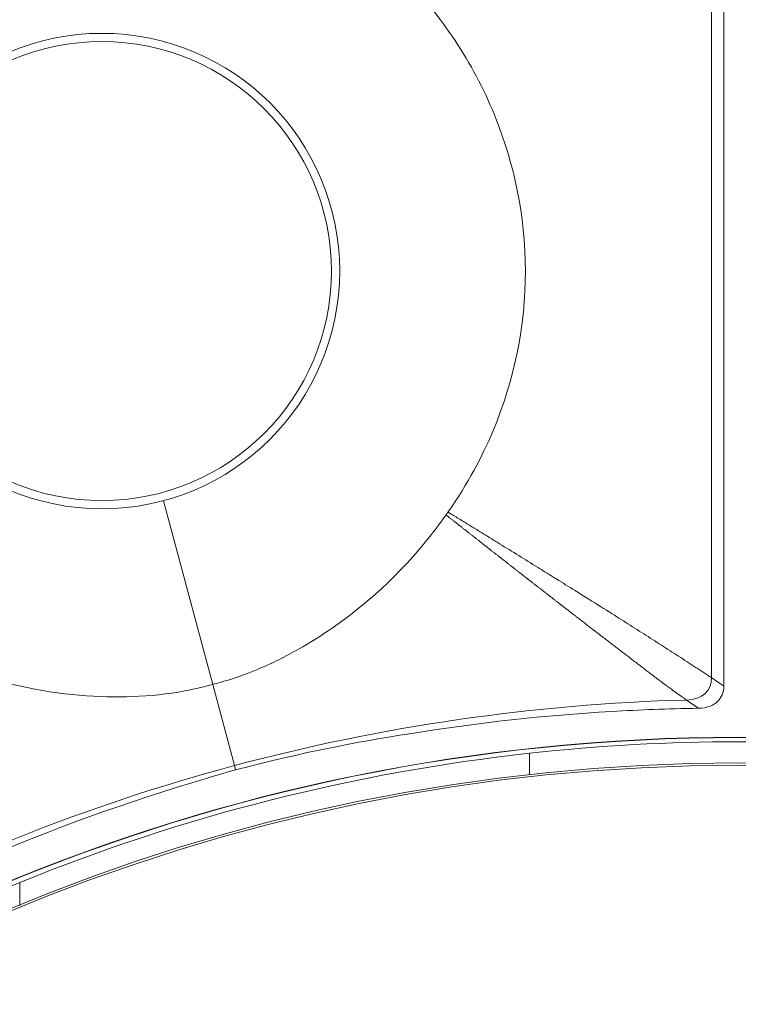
# Model space of a CAD drawing. Header units: inches. Extents: x -2.8 to 15.2, y -6.6 to 17.6.
# Tile 27 of 83: x 11.1 to 11.7, y -1.8 to -1.1. Entities that reach past the tile are written whole.
import ezdxf

# ---------------------------------------------------------------- set-up
doc = ezdxf.new("R2010")
doc.units = ezdxf.units.IN
doc.header["$MEASUREMENT"] = 0
doc.layers.add('Visible (ANSI)', color=7, linetype='Continuous', lineweight=18)
doc.layers.add('Visible Narrow (ANSI)', color=7, linetype='Continuous', lineweight=18)

msp = doc.modelspace()

# ---------------------------------------------------------------- linework, layer by layer
at = {"layer": 'Visible (ANSI)'}
for p, q in [((11.67041, -1.58296), (11.67041, -0.80988)), ((11.52021, -1.65142), (11.52021, -1.63493)), ((11.29238, -1.64447), (11.29327, -1.64779)), ((11.12651, -1.7348), (11.12651, -1.75252))]:
    msp.add_line(p, q, dxfattribs=at)
for centre, radius in [((11.68163, -3.09716), 3.54528), ((11.68163, -3.09716), 3.54195), ((11.68163, -3.09716), 3.28346), ((11.68163, -3.09716), 3.23859), ((11.68163, -3.09716), 3.23588), ((11.68163, -3.09716), 3.20276), ((11.68163, -3.09716), 3.20255), ((11.68163, -3.09716), 2.35257), ((11.68163, -3.09716), 2.35236), ((11.68163, -3.09716), 2.3248), ((11.68163, -3.09716), 2.3246), ((11.18998, -1.26228), 0.17736), ((11.68163, -3.09716), 1.47462), ((11.68163, -3.09716), 1.47441), ((11.68163, -3.09716), 1.45473), ((11.68163, -3.09716), 1.45301)]:
    msp.add_circle(centre, radius, dxfattribs=at)
for start, end in [(83.70058, 96.29942), (96.29942, 112.1693), (112.1693, 130.3676)]:
    msp.add_arc((11.68163, -3.09716), 1.47112, start, end, dxfattribs=at)
for points, knots in [([(11.45737, -1.44848), (11.47288, -1.42652), (11.48401, -1.40508), (11.50848, -1.34693), (11.51721, -1.30479), (11.51716, -1.21869), (11.50811, -1.17893), (11.49048, -1.13459), (11.48607, -1.12489), (11.47136, -1.09633), (11.45968, -1.07822), (11.4392, -1.05239), (11.43155, -1.04371), (11.42343, -1.03542)], [0.65832, 0.65832, 0.65832, 0.65832, 0.923924, 0.923924, 1.474283, 1.474283, 2.034449, 2.034449, 2.195295, 2.195295, 2.519827, 2.519827, 2.693161, 2.693161, 2.693161, 2.693161]), ([(11.27558, -1.58175), (11.27939, -1.58072), (11.28271, -1.57979), (11.29079, -1.57735), (11.29967, -1.57448), (11.32152, -1.56533), (11.33187, -1.5602), (11.3508, -1.54948), (11.35952, -1.54398), (11.39252, -1.52107), (11.41981, -1.49755), (11.44837, -1.46108), (11.45216, -1.45595), (11.45583, -1.45069)], [0.5932925, 0.5932925, 0.5932925, 0.5932925, 0.6373512, 0.6373512, 0.7330162, 0.7330162, 0.8243564, 0.8243564, 0.9056394, 0.9056394, 1.1425056, 1.1425056, 1.1797052, 1.1797052, 1.1797052, 1.1797052]), ([(11.45583, -1.45069), (11.45627, -1.45005), (11.45671, -1.44942), (11.45723, -1.44868), (11.4573, -1.44858), (11.45737, -1.44848)], [0.227635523, 0.227635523, 0.227635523, 0.227635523, 0.2345272, 0.2345272, 0.235619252, 0.235619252, 0.235619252, 0.235619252]), ([(11.05395, -1.55837), (11.08011, -1.57066), (11.10487, -1.5782), (11.15835, -1.59006), (11.18851, -1.59209), (11.22721, -1.59059), (11.24061, -1.58919), (11.26286, -1.58506), (11.27027, -1.58317), (11.27558, -1.58175)], [0.8966722, 0.8966722, 0.8966722, 0.8966722, 1.1425432, 1.1425432, 1.5148969, 1.5148969, 1.712622, 1.712622, 1.8439957, 1.8439957, 1.8439957, 1.8439957]), ([(11.67041, -1.58296), (11.67041, -1.5853), (11.67001, -1.58761), (11.66833, -1.59162), (11.66721, -1.59327), (11.66416, -1.59631), (11.66221, -1.59753), (11.65734, -1.59952), (11.65419, -1.60012), (11.65074, -1.60017)], [-0.08538634, -0.08538634, -0.08538634, -0.08538634, -0.06459302, -0.06459302, -0.04669587, -0.04669587, -0.02626817, -0.02626817, 0, 0, 0, 0]), ([(11.65074, -1.60017), (11.62593, -1.60053), (11.60627, -1.6013), (11.53201, -1.60566), (11.48046, -1.61131), (11.37922, -1.62758), (11.35135, -1.63292), (11.29327, -1.64779)], [-5.534177, -5.534177, -5.534177, -5.534177, -5.115167, -5.115167, -4.158974, -4.158974, -3.219741, -3.219741, -3.219741, -3.219741]), ([(11.29327, -1.64779), (11.27754, -1.6522), (11.26824, -1.65501), (11.13037, -1.6971), (11.03977, -1.74071), (10.95989, -1.78528)], [-0.9371294, -0.9371294, -0.9371294, -0.9371294, -0.8911626, -0.8911626, -0.2200137, -0.2200137, -0.2200137, -0.2200137])]:
    msp.add_open_spline(points, degree=3, knots=knots, dxfattribs=at)
at = {"layer": 'Visible Narrow (ANSI)'}
for p, q in [((11.66096, -1.57655), (11.66096, -0.81891)), ((11.23753, -1.43974), (11.27558, -1.58175)), ((11.27558, -1.58175), (11.29238, -1.64447))]:
    msp.add_line(p, q, dxfattribs=at)
msp.add_circle((11.18998, -1.26228), 0.18372, dxfattribs=at)
msp.add_arc((11.68193, -3.10188), 1.55476, 93.62762, 93.62764, dxfattribs=at)
for centre, major_axis, ratio, start_param, end_param in [((11.57858, -2.35401), (-1.05858, -0.14679), 0.705181, 4.55557, 4.887353), ((11.3993, -2.40205), (-0.99015, -0.40217), 0.705182, 4.537425, 4.869208)]:
    msp.add_ellipse(centre, major_axis=major_axis, ratio=ratio, start_param=start_param, end_param=end_param, dxfattribs=at)
for points, knots in [([(11.45583, -1.45069), (11.45677, -1.45143), (11.45771, -1.45217), (11.45865, -1.45291), (11.45893, -1.45314), (11.45922, -1.45336), (11.4595, -1.45358), (11.45979, -1.45381), (11.46007, -1.45403), (11.46036, -1.45426), (11.46092, -1.4547), (11.46149, -1.45515), (11.46206, -1.4556), (11.46263, -1.45604), (11.46319, -1.45649), (11.46376, -1.45694), (11.46405, -1.45716), (11.46433, -1.45738), (11.46461, -1.4576), (11.4649, -1.45783), (11.46518, -1.45805), (11.46546, -1.45827), (11.46631, -1.45894), (11.46716, -1.45961), (11.46801, -1.46027), (11.46829, -1.4605), (11.46857, -1.46072), (11.46885, -1.46094), (11.46914, -1.46116), (11.46942, -1.46139), (11.4697, -1.46161), (11.47055, -1.46227), (11.47139, -1.46294), (11.47224, -1.4636), (11.4728, -1.46404), (11.47336, -1.46449), (11.47392, -1.46493), (11.47449, -1.46537), (11.47505, -1.46581), (11.47561, -1.46625), (11.47673, -1.46713), (11.47785, -1.46802), (11.47898, -1.4689), (11.47954, -1.46934), (11.4801, -1.46978), (11.48065, -1.47022), (11.48121, -1.47065), (11.48177, -1.47109), (11.48233, -1.47153), (11.48345, -1.47241), (11.48456, -1.47328), (11.48568, -1.47416), (11.48624, -1.4746), (11.48679, -1.47503), (11.48735, -1.47547), (11.48791, -1.47591), (11.48846, -1.47634), (11.48902, -1.47678), (11.48957, -1.47721), (11.49013, -1.47765), (11.49068, -1.47809), (11.49124, -1.47852), (11.49179, -1.47896), (11.49235, -1.47939), (11.4929, -1.47982), (11.49346, -1.48026), (11.49401, -1.48069), (11.49456, -1.48113), (11.49512, -1.48156), (11.49567, -1.48199), (11.49622, -1.48243), (11.49678, -1.48286), (11.49733, -1.48329), (11.49788, -1.48372), (11.49843, -1.48416), (11.49898, -1.48459), (11.50009, -1.48545), (11.50119, -1.48631), (11.50229, -1.48718), (11.50284, -1.48761), (11.50339, -1.48804), (11.50394, -1.48847), (11.50449, -1.4889), (11.50504, -1.48933), (11.50559, -1.48976), (11.50614, -1.49019), (11.50669, -1.49061), (11.50723, -1.49104), (11.50778, -1.49147), (11.50833, -1.4919), (11.50888, -1.49233), (11.50942, -1.49276), (11.50997, -1.49318), (11.51052, -1.49361), (11.51107, -1.49404), (11.51161, -1.49446), (11.51216, -1.49489), (11.51434, -1.4966), (11.51652, -1.4983), (11.5187, -1.49999), (11.51924, -1.50042), (11.51978, -1.50084), (11.52033, -1.50127), (11.52087, -1.50169), (11.52141, -1.50211), (11.52195, -1.50253), (11.5225, -1.50296), (11.52304, -1.50338), (11.52358, -1.5038), (11.52412, -1.50422), (11.52466, -1.50465), (11.5252, -1.50507), (11.52574, -1.50549), (11.52629, -1.50591), (11.52683, -1.50633), (11.52737, -1.50675), (11.52791, -1.50717), (11.52845, -1.50759), (11.52952, -1.50843), (11.5306, -1.50927), (11.53168, -1.51011), (11.53195, -1.51032), (11.53222, -1.51053), (11.53249, -1.51074), (11.53276, -1.51094), (11.53302, -1.51115), (11.53329, -1.51136), (11.53383, -1.51178), (11.53437, -1.5122), (11.53491, -1.51262), (11.53531, -1.51293), (11.53571, -1.51324), (11.53611, -1.51356), (11.53625, -1.51366), (11.53638, -1.51376), (11.53652, -1.51387), (11.53665, -1.51397), (11.53678, -1.51408), (11.53692, -1.51418), (11.53732, -1.51449), (11.53772, -1.5148), (11.53812, -1.51512), (11.53866, -1.51553), (11.5392, -1.51595), (11.53973, -1.51636), (11.54, -1.51657), (11.54027, -1.51678), (11.54053, -1.51699), (11.5408, -1.5172), (11.54107, -1.5174), (11.54134, -1.51761), (11.54187, -1.51803), (11.5424, -1.51844), (11.54294, -1.51885), (11.54334, -1.51916), (11.54374, -1.51947), (11.54414, -1.51979), (11.54427, -1.51989), (11.5444, -1.51999), (11.54454, -1.5201), (11.54467, -1.5202), (11.5448, -1.5203), (11.54494, -1.52041), (11.54534, -1.52072), (11.54574, -1.52103), (11.54614, -1.52134), (11.54667, -1.52175), (11.5472, -1.52216), (11.54773, -1.52257), (11.548, -1.52278), (11.54827, -1.52299), (11.54853, -1.52319), (11.5488, -1.5234), (11.54906, -1.5236), (11.54933, -1.52381), (11.54986, -1.52422), (11.55039, -1.52463), (11.55092, -1.52504), (11.55132, -1.52535), (11.55172, -1.52566), (11.55211, -1.52597), (11.55225, -1.52607), (11.55238, -1.52617), (11.55251, -1.52627), (11.55264, -1.52638), (11.55278, -1.52648), (11.55291, -1.52658), (11.55337, -1.52694), (11.55382, -1.52729), (11.55428, -1.52764), (11.55475, -1.52801), (11.55522, -1.52837), (11.55569, -1.52873), (11.55595, -1.52894), (11.55622, -1.52914), (11.55648, -1.52935), (11.55674, -1.52955), (11.55701, -1.52975), (11.55727, -1.52996), (11.55833, -1.53078), (11.55938, -1.53159), (11.56043, -1.53241), (11.56096, -1.53281), (11.56149, -1.53322), (11.56201, -1.53363), (11.56254, -1.53403), (11.56306, -1.53444), (11.56359, -1.53484), (11.56411, -1.53525), (11.56464, -1.53565), (11.56516, -1.53606), (11.56569, -1.53646), (11.56621, -1.53687), (11.56674, -1.53727), (11.56778, -1.53808), (11.56883, -1.53889), (11.56987, -1.53969), (11.57066, -1.5403), (11.57144, -1.5409), (11.57222, -1.54151), (11.57248, -1.54171), (11.57274, -1.54191), (11.573, -1.54211), (11.57326, -1.54231), (11.57353, -1.54251), (11.57379, -1.54271), (11.57457, -1.54331), (11.57535, -1.54391), (11.57613, -1.54451), (11.57665, -1.54491), (11.57716, -1.54531), (11.57768, -1.54571), (11.5782, -1.54611), (11.57872, -1.54651), (11.57924, -1.54691), (11.57976, -1.54731), (11.58027, -1.54771), (11.58079, -1.5481), (11.58131, -1.5485), (11.58183, -1.5489), (11.58234, -1.5493), (11.58286, -1.54969), (11.58338, -1.55009), (11.58389, -1.55049), (11.58441, -1.55088), (11.58492, -1.55128), (11.58544, -1.55167), (11.58647, -1.55246), (11.5875, -1.55325), (11.58852, -1.55404), (11.58904, -1.55444), (11.58955, -1.55483), (11.59006, -1.55522), (11.59058, -1.55562), (11.59109, -1.55601), (11.5916, -1.5564), (11.59211, -1.55679), (11.59262, -1.55718), (11.59313, -1.55758), (11.59365, -1.55797), (11.59416, -1.55836), (11.59467, -1.55875), (11.59518, -1.55914), (11.59569, -1.55953), (11.5962, -1.55992), (11.59671, -1.56031), (11.59721, -1.5607), (11.59772, -1.56109), (11.59831, -1.56153), (11.59889, -1.56198), (11.59947, -1.56242), (11.5999, -1.56275), (11.60034, -1.56308), (11.60077, -1.56341), (11.60178, -1.56419), (11.60279, -1.56496), (11.60379, -1.56573), (11.6043, -1.56611), (11.6048, -1.5665), (11.6053, -1.56688), (11.6058, -1.56727), (11.6063, -1.56765), (11.6068, -1.56803), (11.6073, -1.56841), (11.6078, -1.5688), (11.6083, -1.56918), (11.6088, -1.56956), (11.60929, -1.56994), (11.60979, -1.57032), (11.61029, -1.5707), (11.61079, -1.57108), (11.61128, -1.57146), (11.61178, -1.57183), (11.61227, -1.57221), (11.61277, -1.57259), (11.61351, -1.57315), (11.61425, -1.57372), (11.61499, -1.57428), (11.61523, -1.57447), (11.61548, -1.57465), (11.61573, -1.57484), (11.61597, -1.57503), (11.61622, -1.57522), (11.61647, -1.5754), (11.6172, -1.57596), (11.61794, -1.57652), (11.61868, -1.57707), (11.61892, -1.57726), (11.61917, -1.57745), (11.61941, -1.57763), (11.61966, -1.57782), (11.6199, -1.578), (11.62015, -1.57818), (11.62064, -1.57855), (11.62113, -1.57892), (11.62162, -1.57929), (11.6221, -1.57965), (11.62259, -1.58002), (11.62308, -1.58038), (11.62332, -1.58057), (11.62357, -1.58075), (11.62381, -1.58093), (11.62406, -1.58111), (11.6243, -1.58129), (11.62454, -1.58148), (11.62649, -1.58293), (11.62843, -1.58436), (11.63036, -1.58576), (11.6306, -1.58594), (11.63084, -1.58611), (11.63108, -1.58629), (11.63132, -1.58646), (11.63156, -1.58664), (11.6318, -1.58681), (11.63228, -1.58716), (11.63276, -1.5875), (11.63324, -1.58785), (11.6336, -1.58811), (11.63396, -1.58836), (11.63432, -1.58862), (11.63444, -1.5887), (11.63456, -1.58879), (11.63467, -1.58887), (11.63479, -1.58896), (11.63491, -1.58904), (11.63503, -1.58913), (11.63539, -1.58938), (11.63574, -1.58963), (11.6361, -1.58989), (11.63799, -1.59123), (11.63986, -1.59252), (11.64167, -1.59376)], [-0.023355, -0.023355, -0.023355, -0.023355, -0.008662, -0.008662, -0.008662, -0.004211, -0.004211, -0.004211, 0.00024, 0.00024, 0.00024, 0.009138, 0.009138, 0.009138, 0.01803, 0.01803, 0.01803, 0.022474, 0.022474, 0.022474, 0.026916, 0.026916, 0.026916, 0.040233, 0.040233, 0.040233, 0.044669, 0.044669, 0.044669, 0.049103, 0.049103, 0.049103, 0.062397, 0.062397, 0.062397, 0.071252, 0.071252, 0.071252, 0.080101, 0.080101, 0.080101, 0.097782, 0.097782, 0.097782, 0.106613, 0.106613, 0.106613, 0.115439, 0.115439, 0.115439, 0.133074, 0.133074, 0.133074, 0.141883, 0.141883, 0.141883, 0.150687, 0.150687, 0.150687, 0.159485, 0.159485, 0.159485, 0.168278, 0.168278, 0.168278, 0.177066, 0.177066, 0.177066, 0.185849, 0.185849, 0.185849, 0.194626, 0.194626, 0.194626, 0.203398, 0.203398, 0.203398, 0.220928, 0.220928, 0.220928, 0.229685, 0.229685, 0.229685, 0.238437, 0.238437, 0.238437, 0.247185, 0.247185, 0.247185, 0.255928, 0.255928, 0.255928, 0.264666, 0.264666, 0.264666, 0.273399, 0.273399, 0.273399, 0.308288, 0.308288, 0.308288, 0.316999, 0.316999, 0.316999, 0.325706, 0.325706, 0.325706, 0.334409, 0.334409, 0.334409, 0.343107, 0.343107, 0.343107, 0.351801, 0.351801, 0.351801, 0.360491, 0.360491, 0.360491, 0.37786, 0.37786, 0.37786, 0.382199, 0.382199, 0.382199, 0.386538, 0.386538, 0.386538, 0.395212, 0.395212, 0.395212, 0.401716, 0.401716, 0.401716, 0.403883, 0.403883, 0.403883, 0.40605, 0.40605, 0.40605, 0.41255, 0.41255, 0.41255, 0.421213, 0.421213, 0.421213, 0.425543, 0.425543, 0.425543, 0.429872, 0.429872, 0.429872, 0.438528, 0.438528, 0.438528, 0.445017, 0.445017, 0.445017, 0.44718, 0.44718, 0.44718, 0.449343, 0.449343, 0.449343, 0.455829, 0.455829, 0.455829, 0.464474, 0.464474, 0.464474, 0.468795, 0.468795, 0.468795, 0.473116, 0.473116, 0.473116, 0.481754, 0.481754, 0.481754, 0.488231, 0.488231, 0.488231, 0.490389, 0.490389, 0.490389, 0.492548, 0.492548, 0.492548, 0.5, 0.5, 0.5, 0.50765, 0.50765, 0.50765, 0.511964, 0.511964, 0.511964, 0.516278, 0.516278, 0.516278, 0.533526, 0.533526, 0.533526, 0.542147, 0.542147, 0.542147, 0.550767, 0.550767, 0.550767, 0.559385, 0.559385, 0.559385, 0.568001, 0.568001, 0.568001, 0.58523, 0.58523, 0.58523, 0.598147, 0.598147, 0.598147, 0.602453, 0.602453, 0.602453, 0.606758, 0.606758, 0.606758, 0.619671, 0.619671, 0.619671, 0.628279, 0.628279, 0.628279, 0.636886, 0.636886, 0.636886, 0.645492, 0.645492, 0.645492, 0.654098, 0.654098, 0.654098, 0.662702, 0.662702, 0.662702, 0.671307, 0.671307, 0.671307, 0.688514, 0.688514, 0.688514, 0.697117, 0.697117, 0.697117, 0.705719, 0.705719, 0.705719, 0.714322, 0.714322, 0.714322, 0.722925, 0.722925, 0.722925, 0.731527, 0.731527, 0.731527, 0.74013, 0.74013, 0.74013, 0.75, 0.75, 0.75, 0.757336, 0.757336, 0.757336, 0.774548, 0.774548, 0.774548, 0.783157, 0.783157, 0.783157, 0.791768, 0.791768, 0.791768, 0.800381, 0.800381, 0.800381, 0.808998, 0.808998, 0.808998, 0.817618, 0.817618, 0.817618, 0.826242, 0.826242, 0.826242, 0.839185, 0.839185, 0.839185, 0.843501, 0.843501, 0.843501, 0.847819, 0.847819, 0.847819, 0.860779, 0.860779, 0.860779, 0.865102, 0.865102, 0.865102, 0.869426, 0.869426, 0.869426, 0.878079, 0.878079, 0.878079, 0.886737, 0.886737, 0.886737, 0.891069, 0.891069, 0.891069, 0.895402, 0.895402, 0.895402, 0.930131, 0.930131, 0.930131, 0.934481, 0.934481, 0.934481, 0.938833, 0.938833, 0.938833, 0.947543, 0.947543, 0.947543, 0.954081, 0.954081, 0.954081, 0.956262, 0.956262, 0.956262, 0.958443, 0.958443, 0.958443, 0.96499, 0.96499, 0.96499, 1, 1, 1, 1]), ([(11.45737, -1.44848), (11.45821, -1.44899), (11.45904, -1.44951), (11.45987, -1.45002), (11.46237, -1.45155), (11.46487, -1.45308), (11.46738, -1.45463), (11.46986, -1.45615), (11.47236, -1.45769), (11.47487, -1.45923), (11.47611, -1.45999), (11.47735, -1.46076), (11.4786, -1.46153), (11.47984, -1.46229), (11.48108, -1.46305), (11.48232, -1.46382), (11.48356, -1.46458), (11.4848, -1.46535), (11.48604, -1.46611), (11.48728, -1.46687), (11.48852, -1.46764), (11.48976, -1.4684), (11.49036, -1.46877), (11.49097, -1.46915), (11.49157, -1.46952), (11.4922, -1.46991), (11.49283, -1.4703), (11.49346, -1.47069), (11.49469, -1.47145), (11.49593, -1.47221), (11.49716, -1.47297), (11.50208, -1.47601), (11.50705, -1.47908), (11.51207, -1.48219), (11.51686, -1.48515), (11.52169, -1.48815), (11.52657, -1.49118), (11.53049, -1.49361), (11.53443, -1.49606), (11.5384, -1.49853), (11.53932, -1.4991), (11.54023, -1.49967), (11.54113, -1.50023), (11.54591, -1.5032), (11.55054, -1.50609), (11.55559, -1.50924), (11.55586, -1.50941), (11.55613, -1.50958), (11.5564, -1.50975), (11.55944, -1.51164), (11.56263, -1.51364), (11.56609, -1.5158), (11.57231, -1.51969), (11.57831, -1.52346), (11.58408, -1.52709), (11.58891, -1.53014), (11.59358, -1.53309), (11.59809, -1.53595), (11.60287, -1.53899), (11.60748, -1.54192), (11.6119, -1.54475), (11.61664, -1.54779), (11.62117, -1.5507), (11.62548, -1.55348), (11.63016, -1.55649), (11.63457, -1.55935), (11.63873, -1.56203), (11.64096, -1.56347), (11.64312, -1.56486), (11.64519, -1.5662), (11.64627, -1.56689), (11.64733, -1.56758), (11.64836, -1.56825), (11.64943, -1.56894), (11.65047, -1.56961), (11.65148, -1.57027), (11.652, -1.57061), (11.65251, -1.57094), (11.65302, -1.57127), (11.65354, -1.57161), (11.65404, -1.57194), (11.65454, -1.57227), (11.65505, -1.5726), (11.65555, -1.57293), (11.65604, -1.57325), (11.65654, -1.57359), (11.65704, -1.57391), (11.65752, -1.57423), (11.65801, -1.57456), (11.6585, -1.57489), (11.65897, -1.57521), (11.65946, -1.57553), (11.65993, -1.57585), (11.6604, -1.57617), (11.66059, -1.5763), (11.66078, -1.57643), (11.66096, -1.57655)], [-0.025311, -0.025311, -0.025311, -0.025311, -0.01227, -0.01227, -0.01227, 0.026777, 0.026777, 0.026777, 0.065239, 0.065239, 0.065239, 0.084247, 0.084247, 0.084247, 0.103112, 0.103112, 0.103112, 0.121837, 0.121837, 0.121837, 0.140425, 0.140425, 0.140425, 0.149477, 0.149477, 0.149477, 0.158878, 0.158878, 0.158878, 0.1772, 0.1772, 0.1772, 0.25, 0.25, 0.25, 0.319368, 0.319368, 0.319368, 0.375, 0.375, 0.375, 0.387853, 0.387853, 0.387853, 0.455804, 0.455804, 0.455804, 0.459455, 0.459455, 0.459455, 0.5, 0.5, 0.5, 0.572862, 0.572862, 0.572862, 0.633828, 0.633828, 0.633828, 0.698524, 0.698524, 0.698524, 0.767814, 0.767814, 0.767814, 0.842953, 0.842953, 0.842953, 0.883285, 0.883285, 0.883285, 0.90428, 0.90428, 0.90428, 0.925895, 0.925895, 0.925895, 0.936955, 0.936955, 0.936955, 0.948194, 0.948194, 0.948194, 0.959622, 0.959622, 0.959622, 0.97125, 0.97125, 0.97125, 0.983088, 0.983088, 0.983088, 0.995149, 0.995149, 0.995149, 1, 1, 1, 1])]:
    msp.add_open_spline(points, degree=3, knots=knots, dxfattribs=at)
for points in [[(11.64167, -1.59376), (11.6538, -1.59343), (11.66096, -1.58676), (11.66096, -1.57655)], [(11.65074, -1.60017), (11.64771, -1.59803), (11.64469, -1.5959), (11.64167, -1.59376)]]:
    msp.add_open_spline(points, degree=3, dxfattribs=at)
msp.add_rational_spline([(11.66096, -1.57655), (11.66373, -1.57843), (11.6665, -1.58031), (11.66927, -1.58219), (11.66965, -1.58244), (11.67003, -1.5827), (11.67041, -1.58296)], [0.999999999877, 0.999999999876, 0.999999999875, 0.999999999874, 0.999999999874, 0.999999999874, 0.999999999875], degree=3, knots=[0.2763308, 0.2763308, 0.2763308, 0.2763308, 1, 1, 1, 1.0991787, 1.0991787, 1.0991787, 1.0991787], dxfattribs=at)

doc.saveas('drawing.dxf')
